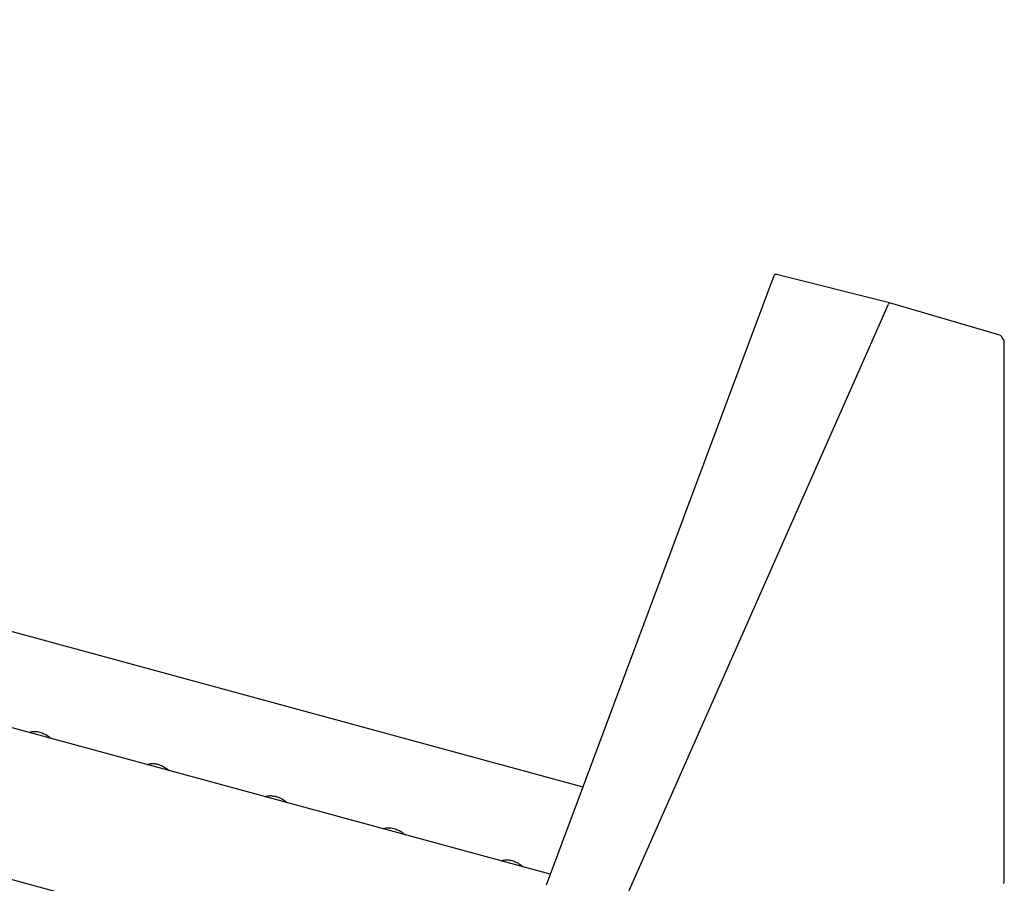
# Model space of a CAD drawing. Header units: inches. Extents: x 36 to 207, y 24 to 151.
# Tile 45 of 49: x 168 to 175, y 129 to 135. Entities that reach past the tile are written whole.
import ezdxf

# ---------------------------------------------------------------- set-up
doc = ezdxf.new("R2010")
doc.units = ezdxf.units.IN
doc.header["$LTSCALE"] = 16
doc.header["$MEASUREMENT"] = 0

msp = doc.modelspace()

# ---------------------------------------------------------------- linework, layer by layer
at = {"color": 7, "linetype": 'Continuous', "lineweight": 25}
for p, q in [((152.4994, 134.9394), (171.7965, 129.6948)), ((171.5727, 129.0963), (150.8683, 134.7233)), ((150.5691, 133.7683), (171.5004, 128.0797)), ((173.1028, 133.1877), (171.5451, 129.0226)), ((173.8944, 133.0036), (173.1216, 133.1976)), ((172.0703, 128.888), (173.886, 132.9952)), ((174.6484, 132.7831), (173.8945, 133.0036)), ((174.6791, 129.0479), (174.6791, 132.7394)), ((171.2512, 129.1919), (171.2512, 129.1837))]:
    msp.add_line(p, q, dxfattribs=at)
for centre, start, end in [((173.1177, 133.1821), 75.90303, 159.49581), ((174.6439, 132.7677), 34.15493, 73.69946), ((174.6631, 132.7394), 0, 34.10592), ((174.6631, 129.0479), 304.7916, 0)]:
    msp.add_arc(centre, 0.016, start, end, dxfattribs=at)
msp.add_ellipse((173.8903, 132.9881), major_axis=(0.0042, 0.0154), ratio=0.400003, start_param=6.275493, end_param=7.490554, dxfattribs=at)
for points, knots in [([(174.6763, 132.7484), (174.6753, 132.7499), (174.6689, 132.7593), (174.6625, 132.7688), (174.6571, 132.7767)], [0, 0, 0, 0, 0.155986, 1, 1, 1, 1]), ([(168.008, 130.0651), (168.0144, 130.0676), (168.0281, 130.0729), (168.0559, 130.0736), (168.0881, 130.0673), (168.1214, 130.0521), (168.1453, 130.0371), (168.1559, 130.0262), (168.1576, 130.0245)], [0, 0, 0, 0, 0.169515, 0.36036, 0.563978, 0.764224, 0.963501, 1, 1, 1, 1]), ([(168.8153, 129.8457), (168.8217, 129.8482), (168.8354, 129.8535), (168.8632, 129.8542), (168.8954, 129.8479), (168.9287, 129.8327), (168.9525, 129.8177), (168.9632, 129.8067), (168.9648, 129.805)], [0, 0, 0, 0, 0.169515, 0.36036, 0.563978, 0.764224, 0.963501, 1, 1, 1, 1]), ([(169.6225, 129.6263), (169.629, 129.6288), (169.6427, 129.6341), (169.6705, 129.6347), (169.7027, 129.6284), (169.7359, 129.6133), (169.7598, 129.5983), (169.7705, 129.5873), (169.7721, 129.5856)], [0, 0, 0, 0, 0.169515, 0.36036, 0.563978, 0.764224, 0.963501, 1, 1, 1, 1]), ([(170.4298, 129.4069), (170.4363, 129.4094), (170.45, 129.4147), (170.4777, 129.4153), (170.51, 129.409), (170.5432, 129.3939), (170.5671, 129.3789), (170.5778, 129.3679), (170.5794, 129.3662)], [0, 0, 0, 0, 0.1695154, 0.3603604, 0.5639779, 0.764224, 0.9635009, 1, 1, 1, 1]), ([(171.237, 129.1874), (171.2435, 129.1899), (171.2572, 129.1952), (171.285, 129.1959), (171.3173, 129.1896), (171.3505, 129.1745), (171.3744, 129.1595), (171.3851, 129.1485), (171.3867, 129.1468)], [0, 0, 0, 0, 0.170688, 0.361263, 0.564593, 0.764557, 0.963552, 1, 1, 1, 1])]:
    msp.add_open_spline(points, degree=3, knots=knots, dxfattribs=at)

doc.saveas('drawing.dxf')
